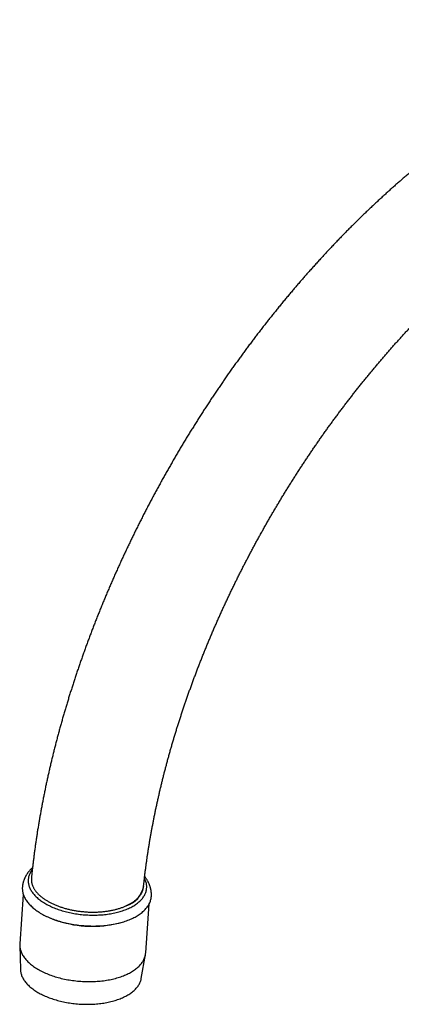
# Model space of a CAD drawing. Header units: millimetres. Extents: x 8 to 823, y 12 to 829.
# Tile 4 of 22: x 604 to 671, y 216 to 391. Entities that reach past the tile are written whole.
import ezdxf

# ---------------------------------------------------------------- set-up
doc = ezdxf.new("R2010")
doc.units = ezdxf.units.MM

msp = doc.modelspace()

# ---------------------------------------------------------------- linework, layer by layer
at = {"color": 7, "linetype": 'Continuous', "lineweight": 30}
for p, q in [((604.2, 235.2), (603.56, 226.45)), ((625.98, 224.82), (626.61, 233.57)), ((603.56, 226.14), (603.68, 221.84)), ((625.19, 220.28), (625.94, 224.51))]:
    msp.add_line(p, q, dxfattribs=at)
at = {"color": 7, "linetype": 'Continuous', "lineweight": 30, "flags": 128}
for points in [[(605.8, 239.67), (605.74, 239.59), (605.64, 239.45), (605.56, 239.32), (605.48, 239.19), (605.4, 239.05), (605.34, 238.91), (605.28, 238.77), (605.22, 238.63), (605.18, 238.49), (605.14, 238.35), (605.11, 238.21), (605.09, 238.06), (605.07, 237.92), (605.06, 237.77), (605.06, 237.63), (605.07, 237.48), (605.08, 237.34), (605.1, 237.19), (605.13, 237.05), (605.16, 236.9), (605.2, 236.75), (605.25, 236.61), (605.31, 236.46), (605.37, 236.32), (605.44, 236.17), (605.52, 236.03), (605.6, 235.89), (605.69, 235.75), (605.79, 235.6), (605.89, 235.46), (606, 235.32), (606.12, 235.19), (606.24, 235.05), (606.37, 234.92), (606.51, 234.78), (606.65, 234.65), (606.8, 234.52), (606.96, 234.39), (607.12, 234.26), (607.28, 234.14), (607.45, 234.02), (607.63, 233.9), (607.82, 233.78), (608, 233.66), (608.2, 233.55), (608.4, 233.44), (608.6, 233.33), (608.81, 233.22), (609.02, 233.12), (609.24, 233.02), (609.46, 232.92), (609.69, 232.83), (609.92, 232.73), (610.15, 232.65), (610.39, 232.56), (610.63, 232.48), (610.88, 232.4), (611.13, 232.32), (611.38, 232.25)], [(611.38, 232.25), (611.63, 232.18), (611.89, 232.11), (612.15, 232.05), (612.41, 231.99), (612.68, 231.93), (612.94, 231.88), (613.21, 231.83), (613.48, 231.79), (613.75, 231.74), (614.02, 231.71), (614.3, 231.67), (614.57, 231.64), (614.85, 231.61), (615.12, 231.59), (615.4, 231.57), (615.67, 231.56), (615.95, 231.54), (616.22, 231.54), (616.5, 231.53), (616.77, 231.53), (617.05, 231.54), (617.32, 231.54), (617.59, 231.56), (617.86, 231.57), (618.13, 231.59), (618.4, 231.61), (618.66, 231.64), (618.93, 231.67), (619.19, 231.7), (619.45, 231.74), (619.7, 231.78), (619.95, 231.83), (620.2, 231.88), (620.45, 231.93), (620.69, 231.98), (620.93, 232.04), (621.17, 232.11), (621.4, 232.17), (621.63, 232.24), (621.86, 232.31), (622.08, 232.39), (622.29, 232.47), (622.5, 232.55), (622.71, 232.64), (622.91, 232.73), (623.11, 232.82), (623.3, 232.91), (623.48, 233.01), (623.66, 233.11), (623.84, 233.21), (624.01, 233.32), (624.17, 233.43), (624.33, 233.54), (624.48, 233.65), (624.63, 233.77), (624.77, 233.89), (624.9, 234.01), (625.03, 234.13), (625.15, 234.25), (625.26, 234.38), (625.37, 234.51), (625.47, 234.64), (625.56, 234.77), (625.65, 234.9), (625.73, 235.04), (625.8, 235.18), (625.87, 235.31), (625.93, 235.45), (625.98, 235.59), (626.03, 235.73), (626.06, 235.88), (626.09, 236.02), (626.12, 236.16), (626.13, 236.31), (626.14, 236.45), (626.14, 236.6), (626.14, 236.74), (626.13, 236.89), (626.11, 237.03), (626.08, 237.18), (626.04, 237.33), (626, 237.47), (625.95, 237.62), (625.9, 237.76), (625.84, 237.91), (625.77, 238.05), (625.75, 238.08)], [(604.03, 236.49), (604.02, 236.39), (604.02, 236.23), (604.03, 236.07), (604.04, 235.91), (604.06, 235.75), (604.09, 235.6), (604.13, 235.44), (604.17, 235.28), (604.23, 235.12), (604.29, 234.96), (604.36, 234.8), (604.43, 234.65), (604.51, 234.49), (604.61, 234.33), (604.7, 234.18), (604.81, 234.03), (604.92, 233.87), (605.04, 233.72), (605.17, 233.57), (605.31, 233.42), (605.45, 233.28), (605.6, 233.13), (605.75, 232.99), (605.91, 232.85), (606.08, 232.71), (606.26, 232.57), (606.44, 232.43), (606.63, 232.3), (606.82, 232.17), (607.02, 232.04), (607.22, 231.91), (607.44, 231.79), (607.65, 231.67), (607.87, 231.55), (608.1, 231.43), (608.33, 231.32), (608.57, 231.21), (608.81, 231.1), (609.06, 231), (609.31, 230.9), (609.57, 230.8), (609.83, 230.71), (610.09, 230.62), (610.36, 230.53), (610.63, 230.45), (610.9, 230.37)], [(610.9, 230.37), (611.18, 230.29), (611.46, 230.22), (611.74, 230.15), (612.02, 230.09), (612.31, 230.03), (612.6, 229.97), (612.89, 229.92), (613.19, 229.87), (613.48, 229.82), (613.78, 229.78), (614.08, 229.74), (614.37, 229.71), (614.67, 229.68), (614.97, 229.66), (615.27, 229.64), (615.57, 229.62), (615.88, 229.61), (616.18, 229.6), (616.47, 229.59), (616.77, 229.59), (617.07, 229.6), (617.37, 229.6), (617.67, 229.62), (617.96, 229.63), (618.25, 229.65), (618.54, 229.68), (618.83, 229.71), (619.12, 229.74), (619.4, 229.78), (619.68, 229.82), (619.96, 229.86), (620.24, 229.91), (620.51, 229.97), (620.78, 230.02), (621.04, 230.08), (621.3, 230.15), (621.56, 230.22), (621.81, 230.29), (622.06, 230.36), (622.31, 230.44), (622.55, 230.53), (622.78, 230.61), (623.01, 230.7), (623.24, 230.8), (623.45, 230.89), (623.67, 230.99), (623.88, 231.1), (624.08, 231.2), (624.28, 231.31), (624.47, 231.42), (624.65, 231.54), (624.83, 231.66), (625, 231.78), (625.17, 231.9), (625.32, 232.03), (625.48, 232.16), (625.62, 232.29), (625.76, 232.42), (625.89, 232.56), (626.01, 232.69), (626.13, 232.83), (626.24, 232.98), (626.34, 233.12), (626.44, 233.26), (626.52, 233.41), (626.6, 233.56), (626.68, 233.71), (626.74, 233.86), (626.8, 234.01), (626.85, 234.17), (626.89, 234.32), (626.92, 234.48), (626.95, 234.63), (626.96, 234.79), (626.97, 234.82)], [(603.56, 226.45), (603.56, 226.42), (603.56, 226.26), (603.56, 226.11), (603.57, 225.95), (603.58, 225.8), (603.61, 225.64), (603.64, 225.49), (603.68, 225.33), (603.73, 225.18), (603.79, 225.02), (603.85, 224.87), (603.92, 224.71), (604, 224.56), (604.08, 224.41), (604.18, 224.26), (604.28, 224.1), (604.38, 223.96), (604.5, 223.81), (604.62, 223.66), (604.75, 223.51), (604.88, 223.37), (605.02, 223.23), (605.17, 223.09), (605.33, 222.95), (605.49, 222.81), (605.66, 222.67), (605.83, 222.54), (606.01, 222.41), (606.2, 222.28), (606.39, 222.15), (606.59, 222.03), (606.79, 221.9), (607, 221.79), (607.22, 221.67), (607.44, 221.55), (607.66, 221.44), (607.89, 221.33), (608.12, 221.23), (608.36, 221.13), (608.61, 221.03), (608.85, 220.93), (609.1, 220.84), (609.36, 220.75), (609.62, 220.66), (609.88, 220.58), (610.15, 220.5), (610.42, 220.42), (610.69, 220.35), (610.96, 220.28), (611.24, 220.22), (611.52, 220.15), (611.8, 220.1), (612.09, 220.04), (612.37, 219.99), (612.66, 219.95), (612.95, 219.9), (613.24, 219.87), (613.53, 219.83), (613.82, 219.8), (614.12, 219.77), (614.41, 219.75), (614.7, 219.73), (615, 219.72), (615.29, 219.71), (615.58, 219.7), (615.87, 219.7), (616.17, 219.7), (616.46, 219.71), (616.75, 219.72), (617.04, 219.73), (617.32, 219.75), (617.61, 219.77), (617.89, 219.8), (618.17, 219.83), (618.45, 219.86), (618.73, 219.9), (619, 219.94), (619.27, 219.99), (619.54, 220.04), (619.8, 220.09), (620.06, 220.15), (620.32, 220.21), (620.57, 220.28), (620.82, 220.35), (621.07, 220.42), (621.31, 220.49), (621.54, 220.57), (621.77, 220.66), (622, 220.74), (622.22, 220.83), (622.44, 220.93), (622.65, 221.02), (622.86, 221.12), (623.06, 221.22), (623.25, 221.33), (623.44, 221.44), (623.63, 221.55), (623.8, 221.66), (623.97, 221.78), (624.14, 221.9), (624.3, 222.02), (624.45, 222.15), (624.59, 222.27), (624.73, 222.4), (624.86, 222.53), (624.99, 222.67), (625.1, 222.8), (625.21, 222.94), (625.32, 223.08), (625.41, 223.22), (625.5, 223.36), (625.58, 223.51), (625.66, 223.65), (625.72, 223.8), (625.78, 223.95), (625.84, 224.1), (625.88, 224.25), (625.92, 224.4), (625.94, 224.55), (625.96, 224.71), (625.98, 224.82)], [(603.68, 221.84), (603.68, 221.82), (603.69, 221.67), (603.71, 221.52), (603.73, 221.37), (603.77, 221.22), (603.8, 221.07), (603.85, 220.92), (603.9, 220.77), (603.96, 220.62), (604.03, 220.48), (604.11, 220.33), (604.19, 220.18), (604.28, 220.04), (604.37, 219.89), (604.48, 219.75), (604.59, 219.61), (604.7, 219.46), (604.83, 219.32), (604.96, 219.19), (605.09, 219.05), (605.24, 218.91), (605.38, 218.78), (605.54, 218.65), (605.7, 218.52), (605.87, 218.39), (606.04, 218.26), (606.22, 218.14), (606.41, 218.01), (606.6, 217.89), (606.79, 217.78), (606.99, 217.66), (607.2, 217.55), (607.41, 217.44), (607.63, 217.33), (607.85, 217.23), (608.07, 217.13), (608.3, 217.03), (608.54, 216.93), (608.77, 216.84), (609.01, 216.75), (609.26, 216.67), (609.51, 216.58), (609.76, 216.5), (610.02, 216.43), (610.28, 216.35), (610.54, 216.28), (610.8, 216.22), (611.07, 216.15), (611.34, 216.1), (611.61, 216.04), (611.88, 215.99), (612.16, 215.94), (612.43, 215.9), (612.71, 215.85), (612.99, 215.82), (613.27, 215.78), (613.55, 215.76), (613.83, 215.73), (614.11, 215.71), (614.39, 215.69), (614.68, 215.68), (614.96, 215.67), (615.24, 215.66), (615.52, 215.66), (615.8, 215.66), (616.08, 215.67), (616.36, 215.68), (616.64, 215.69), (616.91, 215.71), (617.19, 215.73), (617.46, 215.75), (617.73, 215.78), (618, 215.82), (618.26, 215.85), (618.52, 215.89), (618.78, 215.94), (619.04, 215.99), (619.3, 216.04), (619.55, 216.09), (619.79, 216.15), (620.04, 216.21), (620.28, 216.28), (620.51, 216.35), (620.74, 216.42), (620.97, 216.5), (621.19, 216.58), (621.41, 216.66), (621.62, 216.75), (621.83, 216.84), (622.04, 216.93), (622.23, 217.02), (622.43, 217.12), (622.61, 217.22), (622.8, 217.33), (622.97, 217.43), (623.14, 217.54), (623.31, 217.66), (623.46, 217.77), (623.62, 217.89), (623.76, 218.01), (623.9, 218.13), (624.03, 218.25), (624.16, 218.38), (624.28, 218.51), (624.39, 218.64), (624.5, 218.77), (624.6, 218.91), (624.69, 219.04), (624.78, 219.18), (624.85, 219.32), (624.92, 219.46), (624.99, 219.6), (625.05, 219.74), (625.09, 219.88), (625.14, 220.03), (625.17, 220.18), (625.19, 220.28)]]:
    msp.add_lwpolyline(points, dxfattribs=at)
at = {"color": 7, "linetype": 'Continuous', "lineweight": 30}
for centre, radius, start, end in [((621.18, 237.48), 4.49, 287.1407, 350.412), ((615.32, 245.84), 16.11, 244.7481, 254.9242), ((616.46, 249.42), 19.87, 254.444, 285.6992)]:
    msp.add_arc(centre, radius, start, end, dxfattribs=at)
for points, knots in [([(791.84, 321.39), (791.84, 321.51), (791.84, 321.87), (791.84, 322.47), (791.83, 323.17), (791.82, 323.86), (791.8, 324.56), (791.78, 325.25), (791.76, 325.95), (791.73, 326.64), (791.7, 327.32), (791.66, 328.01), (791.62, 328.69), (791.57, 329.37), (791.52, 330.05), (791.47, 330.73), (791.41, 331.4), (791.35, 332.07), (791.28, 332.74), (791.21, 333.41), (791.14, 334.08), (791.06, 334.74), (790.98, 335.4), (790.89, 336.05), (790.8, 336.71), (790.71, 337.36), (790.61, 338.01), (790.5, 338.66), (790.4, 339.3), (790.29, 339.94), (790.17, 340.58), (790.05, 341.22), (789.93, 341.85), (789.8, 342.48), (789.67, 343.1), (789.53, 343.73), (789.39, 344.35), (789.24, 344.97), (789.1, 345.58), (788.94, 346.19), (788.79, 346.8), (788.63, 347.41), (788.46, 348.01), (788.29, 348.61), (788.12, 349.2), (787.94, 349.8), (787.76, 350.39), (787.58, 350.97), (787.39, 351.55), (787.19, 352.13), (787, 352.71), (786.8, 353.28), (786.59, 353.85), (786.38, 354.41), (786.17, 354.97), (785.95, 355.53), (785.73, 356.09), (785.51, 356.64), (785.28, 357.18), (785.04, 357.73), (784.81, 358.27), (784.57, 358.8), (784.32, 359.33), (784.08, 359.86), (783.82, 360.38), (783.57, 360.9), (783.31, 361.42), (783.05, 361.93), (782.78, 362.44), (782.51, 362.95), (782.23, 363.45), (781.96, 363.94), (781.67, 364.43), (781.39, 364.92), (781.1, 365.41), (780.81, 365.89), (780.51, 366.36), (780.21, 366.83), (779.91, 367.3), (779.6, 367.76), (779.29, 368.22), (778.98, 368.68), (778.66, 369.13), (778.34, 369.57), (778.02, 370.01), (777.69, 370.45), (777.36, 370.89), (777.02, 371.31), (776.69, 371.74), (776.35, 372.16), (776, 372.57), (775.66, 372.99), (775.3, 373.39), (774.95, 373.8), (774.59, 374.19), (774.23, 374.59), (773.87, 374.98), (773.5, 375.36), (773.13, 375.74), (772.76, 376.12), (772.38, 376.49), (772.01, 376.86), (771.62, 377.22), (771.24, 377.58), (770.85, 377.93), (770.46, 378.28), (770.06, 378.62), (769.67, 378.96), (769.27, 379.3), (768.86, 379.63), (768.46, 379.95), (768.05, 380.28), (767.64, 380.59), (767.22, 380.9), (766.8, 381.21), (766.38, 381.52), (765.96, 381.81), (765.53, 382.11), (765.11, 382.4), (764.67, 382.68), (764.24, 382.96), (763.8, 383.24), (763.36, 383.51), (762.92, 383.77), (762.47, 384.03), (762.03, 384.29), (761.58, 384.54), (761.12, 384.79), (760.67, 385.03), (760.21, 385.27), (759.75, 385.5), (759.28, 385.73), (758.82, 385.95), (758.35, 386.17), (757.88, 386.39), (757.4, 386.6), (756.93, 386.8), (756.45, 387), (755.97, 387.19), (755.48, 387.38), (755, 387.57), (754.51, 387.75), (754.02, 387.93), (753.52, 388.1), (753.03, 388.26), (752.53, 388.42), (752.03, 388.58), (751.52, 388.73), (751.02, 388.88), (750.51, 389.02), (750, 389.15), (749.49, 389.29), (748.97, 389.41), (748.46, 389.53), (747.94, 389.65), (747.42, 389.76), (746.89, 389.87), (746.37, 389.97), (745.84, 390.07), (745.31, 390.16), (744.78, 390.25), (744.24, 390.33), (743.71, 390.4), (743.17, 390.48), (742.63, 390.54), (742.09, 390.6), (741.54, 390.66), (741, 390.71), (740.45, 390.76), (739.9, 390.8), (739.35, 390.84), (738.79, 390.87), (738.24, 390.89), (737.68, 390.91), (737.12, 390.93), (736.56, 390.94), (735.99, 390.94), (735.43, 390.94), (734.86, 390.94), (734.3, 390.93), (733.73, 390.91), (733.15, 390.89), (732.58, 390.87), (732.01, 390.83), (731.43, 390.8), (730.85, 390.76), (730.27, 390.71), (729.69, 390.66), (729.11, 390.6), (728.53, 390.54), (727.95, 390.47), (727.36, 390.4), (726.77, 390.32), (726.18, 390.24), (725.59, 390.15), (725, 390.06), (724.41, 389.96), (723.82, 389.85), (723.22, 389.74), (722.63, 389.63), (722.03, 389.51), (721.44, 389.38), (720.84, 389.26), (720.24, 389.12), (719.64, 388.98), (719.04, 388.83), (718.44, 388.68), (717.83, 388.53), (717.23, 388.37), (716.63, 388.2), (716.02, 388.03), (715.42, 387.86), (714.81, 387.67), (714.2, 387.49), (713.6, 387.3), (712.99, 387.1), (712.38, 386.9), (711.77, 386.69), (711.16, 386.48), (710.55, 386.27), (709.94, 386.05), (709.33, 385.82), (708.72, 385.59), (708.11, 385.35), (707.5, 385.11), (706.89, 384.87), (706.28, 384.61), (705.66, 384.36), (705.05, 384.1), (704.44, 383.83), (703.83, 383.56), (703.22, 383.29), (702.6, 383.01), (701.99, 382.72), (701.38, 382.43), (700.77, 382.14), (700.15, 381.84), (699.54, 381.54), (698.93, 381.23), (698.32, 380.92), (697.71, 380.6), (697.1, 380.28), (696.48, 379.95), (695.87, 379.62), (695.26, 379.29), (694.65, 378.94), (694.04, 378.6), (693.43, 378.25), (692.82, 377.9), (692.22, 377.54), (691.61, 377.18), (691, 376.81), (690.39, 376.44), (689.79, 376.06), (689.18, 375.68), (688.57, 375.3), (687.97, 374.91), (687.36, 374.51), (686.76, 374.12), (686.16, 373.71), (685.55, 373.31), (684.95, 372.9), (684.35, 372.48), (683.75, 372.06), (683.15, 371.64), (682.55, 371.21), (681.95, 370.78), (681.36, 370.35), (680.76, 369.91), (680.16, 369.47), (679.57, 369.02), (678.98, 368.57), (678.38, 368.11), (677.79, 367.65), (677.2, 367.19), (676.61, 366.72), (676.02, 366.25), (675.44, 365.77), (674.85, 365.3), (674.26, 364.81), (673.68, 364.33), (673.1, 363.84), (672.52, 363.34), (671.93, 362.84), (671.36, 362.34), (670.78, 361.84), (670.2, 361.33), (669.62, 360.82), (669.05, 360.3), (668.48, 359.78), (667.91, 359.26), (667.34, 358.73), (666.77, 358.2), (666.2, 357.66), (665.63, 357.13), (665.07, 356.59), (664.5, 356.04), (663.94, 355.49), (663.38, 354.94), (662.82, 354.39), (662.27, 353.83), (661.71, 353.27), (661.16, 352.7), (660.61, 352.14), (660.05, 351.56), (659.51, 350.99), (658.96, 350.41), (658.41, 349.83), (657.87, 349.25), (657.33, 348.66), (656.79, 348.07), (656.25, 347.48), (655.71, 346.88), (655.18, 346.28), (654.64, 345.68), (654.11, 345.07), (653.58, 344.47), (653.05, 343.85), (652.53, 343.24), (652.01, 342.62), (651.48, 342), (650.96, 341.38), (650.45, 340.76), (649.93, 340.13), (649.42, 339.5), (648.91, 338.86), (648.4, 338.23), (647.89, 337.59), (647.38, 336.95), (646.88, 336.3), (646.38, 335.66), (645.88, 335.01), (645.38, 334.35), (644.89, 333.7), (644.4, 333.04), (643.91, 332.38), (643.42, 331.72), (642.93, 331.06), (642.45, 330.39), (641.97, 329.72), (641.49, 329.05), (641.02, 328.38), (640.54, 327.7), (640.07, 327.02), (639.6, 326.34), (639.14, 325.66), (638.67, 324.98), (638.21, 324.29), (637.75, 323.6), (637.29, 322.91), (636.84, 322.22), (636.39, 321.52), (635.94, 320.83), (635.49, 320.13), (635.05, 319.43), (634.61, 318.72), (634.17, 318.02), (633.74, 317.31), (633.3, 316.6), (632.87, 315.89), (632.44, 315.18), (632.02, 314.47), (631.6, 313.75), (631.18, 313.04), (630.76, 312.32), (630.35, 311.6), (629.94, 310.88), (629.53, 310.15), (629.12, 309.43), (628.72, 308.7), (628.32, 307.98), (627.92, 307.25), (627.53, 306.52), (627.14, 305.79), (626.75, 305.05), (626.36, 304.32), (625.98, 303.58), (625.6, 302.84), (625.23, 302.11), (624.85, 301.37), (624.48, 300.63), (624.12, 299.88), (623.75, 299.14), (623.39, 298.4), (623.03, 297.65), (622.68, 296.91), (622.33, 296.16), (621.98, 295.41), (621.63, 294.66), (621.29, 293.91), (620.95, 293.16), (620.61, 292.41), (620.28, 291.66), (619.95, 290.91), (619.63, 290.15), (619.3, 289.4), (618.98, 288.64), (618.67, 287.89), (618.35, 287.13), (618.04, 286.37), (617.74, 285.61), (617.43, 284.86), (617.13, 284.1), (616.84, 283.34), (616.54, 282.58), (616.25, 281.82), (615.97, 281.06), (615.68, 280.3), (615.4, 279.53), (615.13, 278.77), (614.86, 278.01), (614.59, 277.25), (614.32, 276.49), (614.06, 275.72), (613.8, 274.96), (613.54, 274.2), (613.29, 273.43), (613.04, 272.67), (612.8, 271.91), (612.56, 271.15), (612.32, 270.38), (612.09, 269.62), (611.86, 268.86), (611.63, 268.09), (611.41, 267.33), (611.19, 266.57), (610.97, 265.81), (610.76, 265.04), (610.55, 264.28), (610.34, 263.52), (610.14, 262.76), (609.95, 262), (609.75, 261.24), (609.56, 260.48), (609.38, 259.72), (609.19, 258.96), (609.01, 258.2), (608.84, 257.44), (608.67, 256.69), (608.5, 255.93), (608.33, 255.17), (608.17, 254.42), (608.02, 253.66), (607.87, 252.91), (607.72, 252.16), (607.57, 251.4), (607.43, 250.65), (607.29, 249.9), (607.16, 249.15), (607.03, 248.4), (606.9, 247.65), (606.78, 246.9), (606.66, 246.16), (606.55, 245.41), (606.44, 244.67), (606.33, 243.92), (606.23, 243.18), (606.13, 242.44), (606.04, 241.7), (605.95, 240.96), (605.86, 240.23), (605.78, 239.49), (605.7, 238.8), (605.66, 238.36), (605.64, 238.16)], [0, 0, 0, 0, 0.001174, 0.003385, 0.005595, 0.007806, 0.010017, 0.012228, 0.014438, 0.016649, 0.01886, 0.021071, 0.023281, 0.025492, 0.027702, 0.029912, 0.032122, 0.034332, 0.036542, 0.038751, 0.04096, 0.043169, 0.045377, 0.047585, 0.049792, 0.051999, 0.054206, 0.056412, 0.058618, 0.060823, 0.063027, 0.065231, 0.067433, 0.069636, 0.071837, 0.074038, 0.076237, 0.078436, 0.080634, 0.08283, 0.085026, 0.087221, 0.089414, 0.091606, 0.093797, 0.095987, 0.098175, 0.100362, 0.102548, 0.104732, 0.106914, 0.109095, 0.111275, 0.113452, 0.115628, 0.117802, 0.119975, 0.122145, 0.124314, 0.126481, 0.128645, 0.130808, 0.132969, 0.135127, 0.137284, 0.139438, 0.14159, 0.14374, 0.145888, 0.148033, 0.150177, 0.152317, 0.154456, 0.156592, 0.158726, 0.160857, 0.162986, 0.165113, 0.167237, 0.169359, 0.171478, 0.173595, 0.175709, 0.177822, 0.179931, 0.182039, 0.184144, 0.186246, 0.188347, 0.190445, 0.19254, 0.194634, 0.196725, 0.198814, 0.200901, 0.202986, 0.205069, 0.207149, 0.209228, 0.211305, 0.21338, 0.215453, 0.217524, 0.219594, 0.221662, 0.223728, 0.225793, 0.227856, 0.229918, 0.231979, 0.234038, 0.236097, 0.238154, 0.24021, 0.242265, 0.244319, 0.246372, 0.248425, 0.250477, 0.252528, 0.254579, 0.256629, 0.258679, 0.260729, 0.262779, 0.264828, 0.266878, 0.268927, 0.270977, 0.273027, 0.275077, 0.277127, 0.279178, 0.28123, 0.283282, 0.285335, 0.287388, 0.289443, 0.291498, 0.293554, 0.295612, 0.29767, 0.29973, 0.301791, 0.303853, 0.305917, 0.307982, 0.310049, 0.312117, 0.314187, 0.316259, 0.318332, 0.320408, 0.322485, 0.324564, 0.326645, 0.328728, 0.330814, 0.332901, 0.334991, 0.337082, 0.339176, 0.341272, 0.343371, 0.345471, 0.347574, 0.34968, 0.351787, 0.353897, 0.35601, 0.358125, 0.360242, 0.362361, 0.364483, 0.366608, 0.368734, 0.370864, 0.372995, 0.375129, 0.377265, 0.379404, 0.381545, 0.383688, 0.385833, 0.387981, 0.390131, 0.392283, 0.394437, 0.396593, 0.398752, 0.400912, 0.403075, 0.405239, 0.407406, 0.409574, 0.411744, 0.413916, 0.41609, 0.418265, 0.420443, 0.422621, 0.424802, 0.426984, 0.429167, 0.431352, 0.433539, 0.435726, 0.437916, 0.440106, 0.442297, 0.44449, 0.446684, 0.448879, 0.451075, 0.453272, 0.45547, 0.457669, 0.459868, 0.462069, 0.46427, 0.466472, 0.468675, 0.470878, 0.473082, 0.475287, 0.477492, 0.479698, 0.481904, 0.484111, 0.486318, 0.488525, 0.490733, 0.492941, 0.495149, 0.497358, 0.499567, 0.501776, 0.503985, 0.506194, 0.508404, 0.510613, 0.512823, 0.515033, 0.517243, 0.519452, 0.521662, 0.523872, 0.526082, 0.528291, 0.530501, 0.532711, 0.53492, 0.537129, 0.539338, 0.541547, 0.543756, 0.545965, 0.548174, 0.550382, 0.55259, 0.554798, 0.557006, 0.559213, 0.56142, 0.563628, 0.565834, 0.568041, 0.570247, 0.572453, 0.574659, 0.576865, 0.57907, 0.581275, 0.58348, 0.585684, 0.587888, 0.590092, 0.592296, 0.594499, 0.596702, 0.598905, 0.601107, 0.603309, 0.605511, 0.607713, 0.609914, 0.612115, 0.614316, 0.616516, 0.618716, 0.620916, 0.623116, 0.625315, 0.627514, 0.629713, 0.631911, 0.634109, 0.636307, 0.638505, 0.640702, 0.642899, 0.645096, 0.647292, 0.649489, 0.651685, 0.653881, 0.656076, 0.658271, 0.660467, 0.662661, 0.664856, 0.66705, 0.669244, 0.671438, 0.673632, 0.675825, 0.678019, 0.680212, 0.682405, 0.684597, 0.68679, 0.688982, 0.691174, 0.693366, 0.695558, 0.697749, 0.699941, 0.702132, 0.704323, 0.706514, 0.708704, 0.710895, 0.713085, 0.715275, 0.717466, 0.719656, 0.721845, 0.724035, 0.726225, 0.728414, 0.730604, 0.732793, 0.734982, 0.737171, 0.73936, 0.741549, 0.743738, 0.745926, 0.748115, 0.750304, 0.752492, 0.754681, 0.756869, 0.759057, 0.761246, 0.763434, 0.765622, 0.76781, 0.769998, 0.772186, 0.774374, 0.776562, 0.77875, 0.780938, 0.783126, 0.785314, 0.787502, 0.789691, 0.791879, 0.794067, 0.796255, 0.798443, 0.800631, 0.802819, 0.805007, 0.807195, 0.809384, 0.811572, 0.81376, 0.815949, 0.818137, 0.820326, 0.822515, 0.824703, 0.826892, 0.829081, 0.83127, 0.833459, 0.835648, 0.837838, 0.840027, 0.842217, 0.844406, 0.846596, 0.848786, 0.850976, 0.853166, 0.855357, 0.857547, 0.859738, 0.861928, 0.864119, 0.86631, 0.868502, 0.870693, 0.872885, 0.875076, 0.877268, 0.879461, 0.881653, 0.883845, 0.886038, 0.888231, 0.890424, 0.892618, 0.894811, 0.897005, 0.899199, 0.901393, 0.903588, 0.905782, 0.907977, 0.910172, 0.912368, 0.914564, 0.91676, 0.918956, 0.921152, 0.923349, 0.925546, 0.927743, 0.929941, 0.932138, 0.934336, 0.936535, 0.938733, 0.940932, 0.943131, 0.945331, 0.947531, 0.949731, 0.951931, 0.954132, 0.956333, 0.958534, 0.960735, 0.962937, 0.965139, 0.967342, 0.969545, 0.971748, 0.973951, 0.976155, 0.978358, 0.980563, 0.982767, 0.984972, 0.987177, 0.989382, 0.991588, 0.993794, 0.996, 0.998207, 1, 1, 1, 1]), ([(625.58, 236.56), (625.58, 236.58), (625.61, 236.81), (625.66, 237.26), (625.73, 237.91), (625.8, 238.55), (625.88, 239.2), (625.96, 239.85), (626.05, 240.49), (626.14, 241.15), (626.23, 241.8), (626.33, 242.45), (626.43, 243.11), (626.54, 243.77), (626.64, 244.43), (626.75, 245.09), (626.87, 245.75), (626.99, 246.42), (627.11, 247.08), (627.24, 247.75), (627.37, 248.42), (627.5, 249.09), (627.63, 249.76), (627.77, 250.44), (627.92, 251.11), (628.07, 251.78), (628.22, 252.46), (628.37, 253.14), (628.53, 253.82), (628.69, 254.5), (628.85, 255.18), (629.02, 255.86), (629.19, 256.54), (629.37, 257.23), (629.55, 257.91), (629.73, 258.6), (629.92, 259.28), (630.11, 259.97), (630.3, 260.66), (630.49, 261.34), (630.69, 262.03), (630.9, 262.72), (631.1, 263.41), (631.31, 264.1), (631.53, 264.8), (631.74, 265.49), (631.97, 266.18), (632.19, 266.87), (632.42, 267.57), (632.65, 268.26), (632.88, 268.95), (633.12, 269.65), (633.36, 270.34), (633.6, 271.03), (633.85, 271.73), (634.1, 272.42), (634.35, 273.12), (634.61, 273.81), (634.87, 274.51), (635.14, 275.2), (635.4, 275.9), (635.67, 276.59), (635.95, 277.29), (636.22, 277.98), (636.5, 278.67), (636.79, 279.37), (637.07, 280.06), (637.36, 280.75), (637.65, 281.45), (637.95, 282.14), (638.25, 282.83), (638.55, 283.52), (638.86, 284.21), (639.16, 284.9), (639.48, 285.59), (639.79, 286.28), (640.11, 286.97), (640.43, 287.66), (640.75, 288.34), (641.08, 289.03), (641.41, 289.71), (641.74, 290.4), (642.07, 291.08), (642.41, 291.76), (642.75, 292.45), (643.1, 293.13), (643.44, 293.81), (643.79, 294.49), (644.15, 295.16), (644.5, 295.84), (644.86, 296.51), (645.22, 297.19), (645.58, 297.86), (645.95, 298.53), (646.32, 299.2), (646.69, 299.87), (647.07, 300.54), (647.44, 301.2), (647.82, 301.87), (648.2, 302.53), (648.59, 303.19), (648.98, 303.85), (649.37, 304.51), (649.76, 305.17), (650.15, 305.82), (650.55, 306.48), (650.95, 307.13), (651.36, 307.78), (651.76, 308.43), (652.17, 309.07), (652.58, 309.72), (652.99, 310.36), (653.4, 311), (653.82, 311.64), (654.24, 312.28), (654.66, 312.91), (655.09, 313.54), (655.51, 314.18), (655.94, 314.8), (656.37, 315.43), (656.8, 316.05), (657.24, 316.68), (657.67, 317.3), (658.11, 317.91), (658.55, 318.53), (659, 319.14), (659.44, 319.75), (659.89, 320.36), (660.34, 320.96), (660.79, 321.57), (661.24, 322.17), (661.7, 322.76), (662.15, 323.36), (662.61, 323.95), (663.07, 324.54), (663.54, 325.13), (664, 325.72), (664.47, 326.3), (664.93, 326.88), (665.4, 327.45), (665.87, 328.03), (666.35, 328.6), (666.82, 329.17), (667.3, 329.73), (667.77, 330.29), (668.25, 330.85), (668.73, 331.41), (669.21, 331.96), (669.7, 332.51), (670.18, 333.06), (670.67, 333.6), (671.16, 334.14), (671.65, 334.68), (672.14, 335.22), (672.63, 335.75), (673.12, 336.28), (673.61, 336.8), (674.11, 337.32), (674.61, 337.84), (675.1, 338.36), (675.6, 338.87), (676.1, 339.38), (676.6, 339.88), (677.11, 340.38), (677.61, 340.88), (678.11, 341.38), (678.62, 341.87), (679.12, 342.36), (679.63, 342.84), (680.14, 343.32), (680.65, 343.8), (681.16, 344.27), (681.67, 344.74), (682.18, 345.21), (682.69, 345.67), (683.2, 346.13), (683.72, 346.58), (684.23, 347.03), (684.74, 347.48), (685.26, 347.92), (685.77, 348.36), (686.29, 348.8), (686.81, 349.23), (687.32, 349.66), (687.84, 350.08), (688.36, 350.5), (688.88, 350.92), (689.4, 351.33), (689.92, 351.74), (690.43, 352.15), (690.95, 352.55), (691.47, 352.94), (691.99, 353.34), (692.51, 353.73), (693.03, 354.11), (693.55, 354.49), (694.07, 354.87), (694.6, 355.24), (695.12, 355.61), (695.64, 355.97), (696.16, 356.33), (696.68, 356.69), (697.2, 357.04), (697.72, 357.38), (698.24, 357.73), (698.76, 358.07), (699.28, 358.4), (699.8, 358.73), (700.31, 359.06), (700.83, 359.38), (701.35, 359.7), (701.87, 360.01), (702.39, 360.32), (702.9, 360.62), (703.42, 360.92), (703.94, 361.22), (704.45, 361.51), (704.97, 361.8), (705.48, 362.08), (706, 362.36), (706.51, 362.63), (707.02, 362.9), (707.53, 363.17), (708.05, 363.43), (708.56, 363.68), (709.07, 363.94), (709.58, 364.18), (710.08, 364.43), (710.59, 364.67), (711.1, 364.9), (711.6, 365.13), (712.11, 365.36), (712.61, 365.58), (713.11, 365.79), (713.61, 366.01), (714.11, 366.21), (714.61, 366.42), (715.11, 366.61), (715.61, 366.81), (716.11, 367), (716.6, 367.18), (717.09, 367.36), (717.59, 367.54), (718.08, 367.71), (718.57, 367.88), (719.06, 368.04), (719.54, 368.2), (720.03, 368.36), (720.51, 368.5), (721, 368.65), (721.48, 368.79), (721.96, 368.93), (722.44, 369.06), (722.92, 369.19), (723.39, 369.31), (723.87, 369.43), (724.34, 369.54), (724.81, 369.65), (725.28, 369.75), (725.75, 369.85), (726.22, 369.95), (726.68, 370.04), (727.14, 370.13), (727.61, 370.21), (728.07, 370.29), (728.52, 370.36), (728.98, 370.43), (729.44, 370.5), (729.89, 370.56), (730.34, 370.61), (730.79, 370.67), (731.24, 370.71), (731.69, 370.76), (732.13, 370.79), (732.58, 370.83), (733.02, 370.86), (733.46, 370.88), (733.89, 370.9), (734.33, 370.92), (734.77, 370.93), (735.2, 370.94), (735.63, 370.94), (736.06, 370.94), (736.49, 370.94), (736.91, 370.93), (737.33, 370.91), (737.76, 370.89), (738.18, 370.87), (738.59, 370.84), (739.01, 370.81), (739.43, 370.77), (739.84, 370.73), (740.25, 370.68), (740.66, 370.63), (741.07, 370.58), (741.47, 370.52), (741.88, 370.46), (742.28, 370.39), (742.68, 370.31), (743.08, 370.24), (743.47, 370.15), (743.87, 370.07), (744.26, 369.98), (744.65, 369.88), (745.04, 369.78), (745.43, 369.67), (745.81, 369.56), (746.2, 369.45), (746.58, 369.33), (746.96, 369.2), (747.34, 369.07), (747.71, 368.94), (748.09, 368.8), (748.46, 368.66), (748.83, 368.51), (749.2, 368.36), (749.56, 368.2), (749.92, 368.03), (750.28, 367.87), (750.64, 367.69), (751, 367.52), (751.35, 367.33), (751.7, 367.15), (752.05, 366.96), (752.4, 366.76), (752.74, 366.56), (753.08, 366.35), (753.42, 366.14), (753.75, 365.93), (754.09, 365.71), (754.42, 365.48), (754.74, 365.25), (755.07, 365.02), (755.39, 364.78), (755.71, 364.54), (756.02, 364.29), (756.33, 364.04), (756.64, 363.79), (756.95, 363.53), (757.25, 363.26), (757.55, 362.99), (757.84, 362.72), (758.14, 362.45), (758.43, 362.17), (758.71, 361.88), (759, 361.59), (759.28, 361.3), (759.55, 361.01), (759.83, 360.7), (760.1, 360.4), (760.37, 360.09), (760.63, 359.78), (760.89, 359.46), (761.15, 359.14), (761.41, 358.82), (761.66, 358.49), (761.91, 358.16), (762.15, 357.83), (762.4, 357.49), (762.64, 357.14), (762.87, 356.8), (763.11, 356.45), (763.34, 356.09), (763.57, 355.74), (763.79, 355.37), (764.01, 355.01), (764.23, 354.64), (764.45, 354.27), (764.66, 353.89), (764.87, 353.51), (765.08, 353.12), (765.28, 352.74), (765.49, 352.34), (765.68, 351.95), (765.88, 351.55), (766.07, 351.15), (766.26, 350.74), (766.45, 350.33), (766.63, 349.92), (766.81, 349.5), (766.99, 349.08), (767.16, 348.65), (767.33, 348.22), (767.5, 347.79), (767.67, 347.36), (767.83, 346.92), (767.99, 346.47), (768.14, 346.03), (768.3, 345.58), (768.45, 345.12), (768.59, 344.67), (768.74, 344.21), (768.88, 343.74), (769.02, 343.27), (769.15, 342.8), (769.28, 342.33), (769.41, 341.85), (769.53, 341.37), (769.66, 340.88), (769.77, 340.39), (769.89, 339.9), (770, 339.4), (770.11, 338.9), (770.22, 338.4), (770.32, 337.9), (770.42, 337.39), (770.52, 336.87), (770.61, 336.36), (770.7, 335.84), (770.78, 335.32), (770.87, 334.79), (770.95, 334.26), (771.02, 333.73), (771.1, 333.19), (771.17, 332.66), (771.23, 332.12), (771.3, 331.57), (771.36, 331.02), (771.41, 330.47), (771.46, 329.92), (771.51, 329.36), (771.56, 328.8), (771.6, 328.24), (771.64, 327.67), (771.68, 327.11), (771.71, 326.54), (771.74, 325.96), (771.76, 325.38), (771.79, 324.8), (771.8, 324.22), (771.82, 323.64), (771.83, 323.05), (771.84, 322.46), (771.84, 321.91), (771.84, 321.55), (771.84, 321.39)], [0, 0, 0, 0, 0.00024, 0.002508, 0.004776, 0.007044, 0.009313, 0.011582, 0.013852, 0.016122, 0.018392, 0.020663, 0.022935, 0.025206, 0.027478, 0.029751, 0.032024, 0.034297, 0.03657, 0.038844, 0.041119, 0.043394, 0.045669, 0.047944, 0.05022, 0.052497, 0.054773, 0.057051, 0.059328, 0.061606, 0.063884, 0.066163, 0.068441, 0.070721, 0.073, 0.07528, 0.07756, 0.079841, 0.082122, 0.084403, 0.086685, 0.088967, 0.091249, 0.093531, 0.095814, 0.098097, 0.100381, 0.102665, 0.104948, 0.107233, 0.109517, 0.111802, 0.114087, 0.116372, 0.118658, 0.120944, 0.12323, 0.125516, 0.127803, 0.130089, 0.132376, 0.134664, 0.136951, 0.139239, 0.141526, 0.143814, 0.146103, 0.148391, 0.150679, 0.152968, 0.155257, 0.157546, 0.159835, 0.162125, 0.164414, 0.166704, 0.168994, 0.171283, 0.173574, 0.175864, 0.178154, 0.180444, 0.182735, 0.185025, 0.187316, 0.189607, 0.191897, 0.194188, 0.196479, 0.19877, 0.201061, 0.203352, 0.205644, 0.207935, 0.210226, 0.212517, 0.214809, 0.2171, 0.219391, 0.221683, 0.223974, 0.226265, 0.228557, 0.230848, 0.233139, 0.23543, 0.237722, 0.240013, 0.242304, 0.244595, 0.246886, 0.249177, 0.251468, 0.253759, 0.256049, 0.25834, 0.26063, 0.262921, 0.265211, 0.267502, 0.269792, 0.272082, 0.274372, 0.276661, 0.278951, 0.281241, 0.28353, 0.285819, 0.288108, 0.290397, 0.292686, 0.294974, 0.297263, 0.299551, 0.301839, 0.304127, 0.306414, 0.308702, 0.310989, 0.313276, 0.315563, 0.317849, 0.320135, 0.322421, 0.324707, 0.326993, 0.329278, 0.331563, 0.333848, 0.336132, 0.338417, 0.340701, 0.342984, 0.345268, 0.347551, 0.349834, 0.352116, 0.354398, 0.35668, 0.358962, 0.361243, 0.363524, 0.365804, 0.368085, 0.370364, 0.372644, 0.374923, 0.377202, 0.379481, 0.381759, 0.384036, 0.386314, 0.388591, 0.390868, 0.393144, 0.39542, 0.397695, 0.39997, 0.402245, 0.404519, 0.406793, 0.409067, 0.41134, 0.413613, 0.415885, 0.418157, 0.420428, 0.4227, 0.42497, 0.427241, 0.42951, 0.43178, 0.434049, 0.436318, 0.438586, 0.440854, 0.443121, 0.445388, 0.447655, 0.449921, 0.452187, 0.454452, 0.456717, 0.458982, 0.461246, 0.46351, 0.465774, 0.468037, 0.4703, 0.472563, 0.474825, 0.477087, 0.479348, 0.481609, 0.48387, 0.486131, 0.488391, 0.490651, 0.492911, 0.495171, 0.49743, 0.499689, 0.501948, 0.504207, 0.506466, 0.508724, 0.510983, 0.513241, 0.5155, 0.517758, 0.520016, 0.522275, 0.524533, 0.526791, 0.52905, 0.531308, 0.533567, 0.535826, 0.538085, 0.540345, 0.542605, 0.544865, 0.547125, 0.549387, 0.551648, 0.55391, 0.556173, 0.558436, 0.5607, 0.562965, 0.56523, 0.567497, 0.569764, 0.572033, 0.574302, 0.576573, 0.578845, 0.581118, 0.583393, 0.585669, 0.587947, 0.590226, 0.592507, 0.59479, 0.597075, 0.599361, 0.60165, 0.603941, 0.606235, 0.608531, 0.610829, 0.613131, 0.615435, 0.617741, 0.620051, 0.622365, 0.624681, 0.627001, 0.629324, 0.631652, 0.633983, 0.636318, 0.638657, 0.641, 0.643348, 0.645701, 0.648058, 0.65042, 0.652787, 0.655159, 0.657536, 0.659919, 0.662308, 0.664702, 0.667102, 0.669508, 0.67192, 0.674338, 0.676762, 0.679193, 0.681629, 0.684073, 0.686523, 0.688979, 0.691442, 0.693911, 0.696387, 0.698869, 0.701357, 0.703851, 0.706352, 0.708858, 0.71137, 0.713887, 0.716409, 0.718937, 0.721469, 0.724005, 0.726544, 0.729088, 0.731634, 0.734183, 0.736734, 0.739286, 0.74184, 0.744394, 0.746949, 0.749502, 0.752055, 0.754606, 0.757155, 0.759702, 0.762245, 0.764785, 0.767322, 0.769854, 0.772381, 0.774904, 0.777422, 0.779934, 0.782441, 0.784941, 0.787436, 0.789925, 0.792407, 0.794883, 0.797352, 0.799815, 0.802272, 0.804722, 0.807166, 0.809603, 0.812033, 0.814458, 0.816876, 0.819288, 0.821694, 0.824094, 0.826489, 0.828877, 0.83126, 0.833638, 0.83601, 0.838378, 0.84074, 0.843097, 0.84545, 0.847798, 0.850142, 0.852481, 0.854816, 0.857148, 0.859475, 0.861799, 0.864119, 0.866436, 0.86875, 0.87106, 0.873367, 0.875672, 0.877973, 0.880272, 0.882569, 0.884863, 0.887155, 0.889444, 0.891731, 0.894017, 0.8963, 0.898582, 0.900862, 0.90314, 0.905417, 0.907692, 0.909966, 0.912239, 0.91451, 0.916781, 0.91905, 0.921318, 0.923586, 0.925852, 0.928118, 0.930382, 0.932647, 0.93491, 0.937173, 0.939436, 0.941697, 0.943959, 0.94622, 0.948481, 0.950741, 0.953001, 0.955261, 0.957521, 0.959781, 0.96204, 0.964299, 0.966559, 0.968818, 0.971077, 0.973336, 0.975596, 0.977855, 0.980114, 0.982374, 0.984634, 0.986893, 0.989153, 0.991413, 0.993674, 0.995934, 0.998195, 1, 1, 1, 1]), ([(605.84, 239.99), (605.81, 239.96), (605.73, 239.9), (605.62, 239.78), (605.49, 239.65), (605.36, 239.51), (605.24, 239.38), (605.13, 239.24), (605.02, 239.1), (604.92, 238.95), (604.82, 238.81), (604.73, 238.66), (604.64, 238.52), (604.56, 238.37), (604.49, 238.22), (604.42, 238.07), (604.35, 237.92), (604.3, 237.76), (604.24, 237.61), (604.2, 237.45), (604.15, 237.3), (604.12, 237.14), (604.09, 236.99), (604.06, 236.83), (604.04, 236.67), (604.03, 236.56), (604.03, 236.5), (604.03, 236.49)], [0, 0, 0, 0, 0.027161, 0.072661, 0.117848, 0.162704, 0.207211, 0.25136, 0.295142, 0.338555, 0.3816, 0.424282, 0.466611, 0.508599, 0.55026, 0.591612, 0.632676, 0.673472, 0.714024, 0.754355, 0.794491, 0.834457, 0.874279, 0.913984, 0.9536, 0.993152, 1, 1, 1, 1]), ([(626.97, 234.82), (626.97, 234.86), (626.98, 234.95), (626.98, 235.09), (626.98, 235.25), (626.98, 235.4), (626.96, 235.56), (626.95, 235.72), (626.93, 235.88), (626.9, 236.04), (626.87, 236.19), (626.83, 236.35), (626.79, 236.51), (626.74, 236.66), (626.69, 236.82), (626.63, 236.97), (626.56, 237.13), (626.49, 237.28), (626.42, 237.43), (626.34, 237.59), (626.25, 237.74), (626.16, 237.89), (626.06, 238.04), (625.96, 238.19), (625.87, 238.31), (625.81, 238.39), (625.79, 238.42)], [0, 0, 0, 0, 0.027858, 0.069023, 0.110189, 0.151382, 0.192632, 0.233967, 0.275414, 0.317001, 0.358754, 0.400701, 0.442867, 0.485276, 0.527952, 0.570916, 0.614189, 0.657788, 0.701728, 0.746023, 0.79068, 0.835707, 0.881104, 0.926869, 0.972997, 1, 1, 1, 1]), ([(605.64, 238.16), (605.64, 238.13), (605.63, 238.04), (605.62, 237.89), (605.63, 237.71), (605.65, 237.53), (605.67, 237.35), (605.71, 237.18), (605.76, 237), (605.83, 236.82), (605.9, 236.64), (605.98, 236.47), (606.08, 236.29), (606.18, 236.12), (606.3, 235.94), (606.43, 235.77), (606.57, 235.6), (606.71, 235.44), (606.87, 235.27), (607.04, 235.11), (607.22, 234.95), (607.4, 234.79), (607.6, 234.64), (607.81, 234.49), (608.02, 234.34), (608.24, 234.19), (608.48, 234.05), (608.71, 233.92), (608.96, 233.78), (609.22, 233.65), (609.48, 233.53), (609.75, 233.41), (610.03, 233.29), (610.31, 233.18), (610.6, 233.07), (610.89, 232.97), (611.19, 232.88), (611.49, 232.78), (611.8, 232.7), (612.12, 232.62), (612.43, 232.54), (612.75, 232.47), (613.08, 232.4), (613.41, 232.35), (613.74, 232.29), (614.07, 232.24), (614.4, 232.2), (614.73, 232.17), (615.07, 232.14), (615.41, 232.11), (615.74, 232.09), (616.08, 232.08), (616.42, 232.08), (616.75, 232.08), (617.09, 232.08), (617.42, 232.09), (617.75, 232.11), (618.07, 232.14), (618.4, 232.16), (618.72, 232.2), (619.04, 232.24), (619.36, 232.29), (619.67, 232.34), (619.97, 232.4), (620.27, 232.47), (620.57, 232.54), (620.86, 232.61), (621.14, 232.69), (621.42, 232.78), (621.69, 232.87), (621.95, 232.97), (622.21, 233.07), (622.46, 233.18), (622.7, 233.29), (622.93, 233.4), (623.16, 233.52), (623.37, 233.65), (623.58, 233.78), (623.78, 233.91), (623.97, 234.05), (624.15, 234.19), (624.32, 234.33), (624.48, 234.48), (624.62, 234.62), (624.74, 234.76), (624.85, 234.89), (624.95, 235.02), (625.05, 235.15), (625.14, 235.29), (625.22, 235.42), (625.29, 235.56), (625.36, 235.71), (625.41, 235.85), (625.46, 235.99), (625.51, 236.14), (625.54, 236.3), (625.57, 236.43), (625.58, 236.53), (625.58, 236.56)], [0, 0, 0, 0, 0.005699, 0.016506, 0.027196, 0.037885, 0.048623, 0.059361, 0.070092, 0.080824, 0.091605, 0.102385, 0.113175, 0.123977, 0.13466, 0.145343, 0.156074, 0.166806, 0.177531, 0.188256, 0.199031, 0.209805, 0.220588, 0.231383, 0.242062, 0.25274, 0.263467, 0.274194, 0.284914, 0.295634, 0.306404, 0.317173, 0.327952, 0.338742, 0.349419, 0.360096, 0.370822, 0.381547, 0.392266, 0.402985, 0.413753, 0.424521, 0.435298, 0.446087, 0.456767, 0.467446, 0.478174, 0.488901, 0.499623, 0.510344, 0.521115, 0.531885, 0.542664, 0.553456, 0.56414, 0.574825, 0.585558, 0.596291, 0.607018, 0.617745, 0.62852, 0.639296, 0.650081, 0.660877, 0.671569, 0.68226, 0.692999, 0.703739, 0.714472, 0.725205, 0.735988, 0.74677, 0.757561, 0.768364, 0.779061, 0.789757, 0.800501, 0.811246, 0.821984, 0.832723, 0.84351, 0.854298, 0.865094, 0.875903, 0.884725, 0.893554, 0.90244, 0.911326, 0.92024, 0.929154, 0.938164, 0.947174, 0.956212, 0.965251, 0.97435, 0.983456, 0.994149, 1, 1, 1, 1])]:
    msp.add_open_spline(points, degree=3, knots=knots, dxfattribs=at)

doc.saveas('drawing.dxf')
